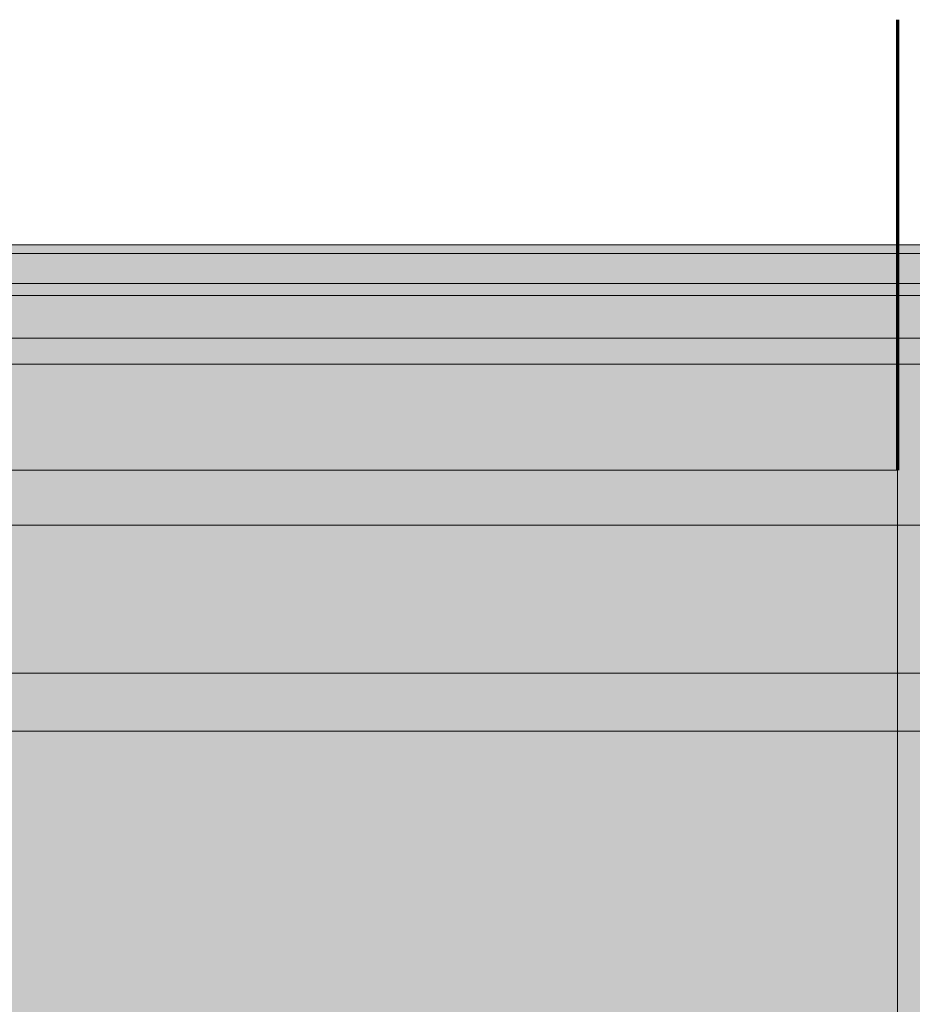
# Model space of a CAD drawing. Header units: metres. Extents: x -3.6 to 85.2, y -11 to 16.8.
# Tile 210 of 256: x 30.497 to 30.775, y 3.914 to 4.22. Entities that reach past the tile are written whole.
import ezdxf

# ---------------------------------------------------------------- set-up
doc = ezdxf.new("R2010")
doc.units = ezdxf.units.M
doc.header["$MEASUREMENT"] = 0
doc.linetypes.add('Achse', pattern=[0.2, 0.1, -0.05, 0, -0.05])
for name, color, linetype in [('653 - Abdeckung.TB Verkofferung', 7, 'Continuous'), ('Neubau_612 - Struktur.Stahlbau', 7, 'Continuous'), ('Neubau_701 - Einrichtung.Möbel', 7, 'Continuous')]:
    doc.layers.add(name, color=color, linetype=linetype)

msp = doc.modelspace()

# ---------------------------------------------------------------- hatches: boundary and pattern name
at = {"layer": '653 - Abdeckung.TB Verkofferung', "linetype": 'Continuous', "lineweight": 0, "true_color": 0x1c1c1c}
msp.add_hatch(color=250, dxfattribs=at).paths.add_polyline_path([(30.08488, 4.14998), (30.91083, 4.14998), (30.91083, 3.34998), (30.08488, 3.34998)])
at = {"layer": 'Neubau_701 - Einrichtung.Möbel', "linetype": 'Continuous', "lineweight": 0, "true_color": 0x3a3a3a}
for points in [[(30.11337, 4.14998), (30.11337, 4.14726), (30.86484, 4.14726), (30.86484, 4.14998)], [(30.11337, 4.14726), (30.115, 4.13799), (30.86321, 4.13799), (30.86484, 4.14726)], [(30.11123, 4.13421), (30.1639, 4.13421), (30.1639, 4.12595), (30.16465, 4.12595), (30.16465, 4.13421), (30.81356, 4.13421), (30.81356, 4.12595), (30.81431, 4.12595), (30.81431, 4.13421), (30.86698, 4.13421), (30.86321, 4.13799), (30.115, 4.13799)], [(30.81356, 4.13421), (30.16465, 4.13421), (30.16465, 4.12095), (30.81356, 4.12095)], [(30.81356, 4.11294), (30.81356, 4.12095), (30.16465, 4.12095), (30.16465, 4.11294)], [(30.81154, 4.11294), (30.16666, 4.11294), (30.16666, 4.06287), (30.81154, 4.06287)], [(30.16545, 4.01682), (30.81276, 4.01682), (30.81276, 4.06688), (30.81154, 4.06688), (30.81154, 4.06287), (30.16666, 4.06287), (30.16666, 4.06688), (30.16545, 4.06688)], [(30.81356, 4.01682), (30.16465, 4.01682), (30.16465, 3.99879), (30.81356, 3.99879)]]:
    msp.add_hatch(color=250, dxfattribs=at).paths.add_polyline_path(points)
h = msp.add_hatch(color=250, dxfattribs=at)
h.paths.add_polyline_path([(30.16465, 4.00881), (30.1639, 4.00881), (30.1639, 3.49116), (30.16465, 3.49116), (30.16465, 3.50117), (30.81356, 3.50117), (30.81356, 3.49116), (30.81431, 3.49116), (30.81431, 4.00881), (30.81356, 4.00881), (30.81356, 3.99879), (30.16465, 3.99879)])
h.paths.add_polyline_path([(30.22894, 3.90518), (30.74927, 3.90518), (30.74927, 3.59479), (30.22894, 3.59479)], flags=0)

# ---------------------------------------------------------------- linework, layer by layer
at = {"layer": '653 - Abdeckung.TB Verkofferung', "color": 1, "linetype": 'Continuous', "lineweight": 18, "flags": 128}
msp.add_lwpolyline([(30.08488, 4.14998), (30.91083, 4.14998), (30.91083, 3.34998), (30.08488, 3.34998)], close=True, dxfattribs=at)
at = {"layer": 'Neubau_612 - Struktur.Stahlbau', "color": 1, "linetype": 'Continuous', "lineweight": 70}
msp.add_line((30.76997, 4.21998), (30.76997, 4.07998), dxfattribs=at)
at = {"layer": 'Neubau_612 - Struktur.Stahlbau', "color": 1, "linetype": 'Achse', "lineweight": 9}
msp.add_line((30.13997, 4.14998), (30.83997, 4.14998), dxfattribs=at)
at = {"layer": 'Neubau_612 - Struktur.Stahlbau', "color": 1, "linetype": 'Continuous', "lineweight": 13}
for p in [(30.20997, 4.07998), (30.76997, 3.41998)]:
    msp.add_line(p, (30.76997, 4.07998), dxfattribs=at)
at = {"layer": 'Neubau_701 - Einrichtung.Möbel', "color": 7, "linetype": 'Continuous', "lineweight": 13, "true_color": 0xebebeb}
for p, q in [((30.86484, 4.14998), (30.11337, 4.14998)), ((30.86484, 4.14726), (30.11337, 4.14726)), ((30.115, 4.13799), (30.86321, 4.13799)), ((30.81356, 4.13421), (30.16465, 4.13421)), ((30.16465, 4.12095), (30.81356, 4.12095)), ((30.16465, 4.11294), (30.81356, 4.11294)), ((30.81154, 4.06287), (30.16666, 4.06287)), ((30.81356, 4.01682), (30.16465, 4.01682)), ((30.16465, 3.99879), (30.81356, 3.99879))]:
    msp.add_line(p, q, dxfattribs=at)

doc.saveas('drawing.dxf')
